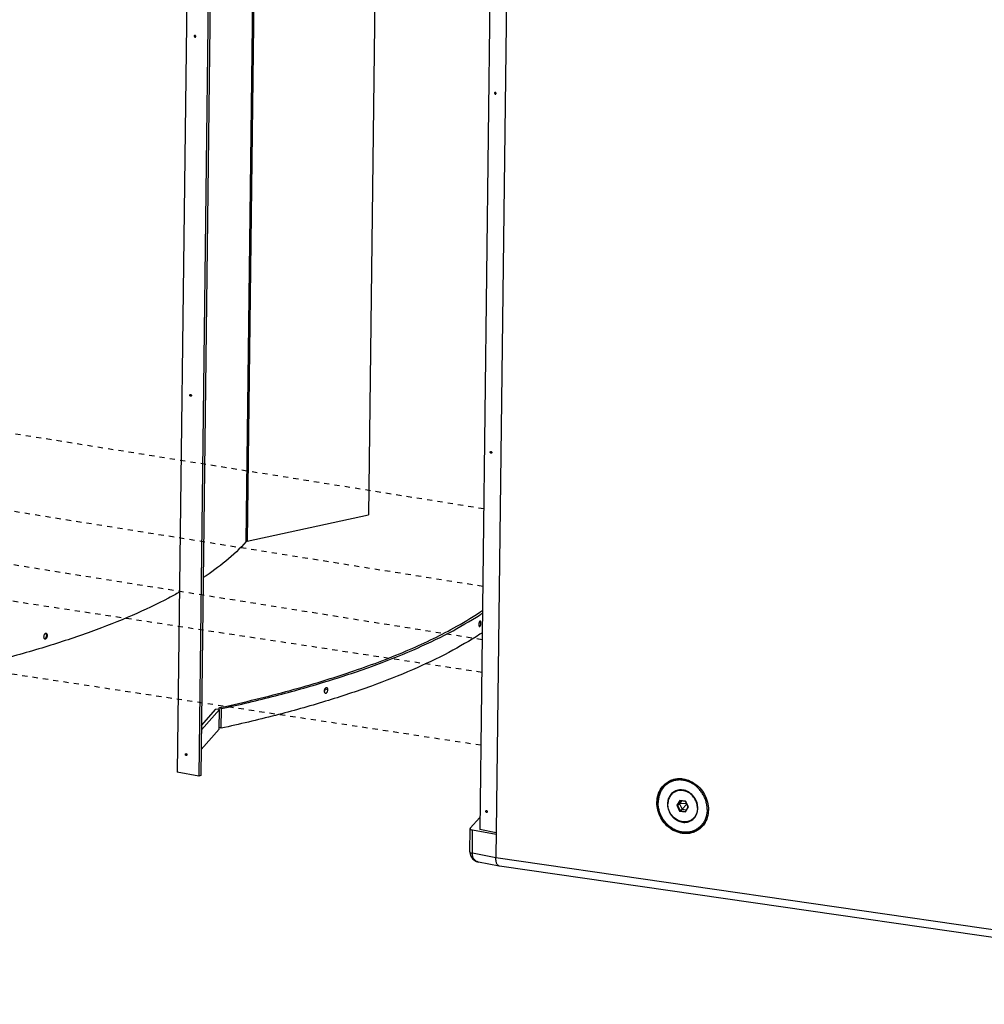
# Model space of a CAD drawing. Header units: inches. Extents: x -1 to 205, y 81 to 217.
# Tile 45 of 108: x 40 to 61, y 150 to 170. Entities that reach past the tile are written whole.
import ezdxf

# ---------------------------------------------------------------- set-up
doc = ezdxf.new("R2010")
doc.units = ezdxf.units.IN
doc.header["$LTSCALE"] = 1.1
doc.header["$MEASUREMENT"] = 0
doc.linetypes.add('DASHED', pattern=[0.2, 0.1, -0.1])
doc.layers.get('0').update_dxf_attribs({"linetype": 'CONTINUOUS'})
for name, color, linetype in [('02___PRT_ALL_AXES', 7, 'CONTINUOUS'), ('6_ALL_SURFS', 7, 'CONTINUOUS'), ('7_ALL_FEATURES', 7, 'CONTINUOUS')]:
    doc.layers.add(name, color=color, linetype=linetype)

msp = doc.modelspace()

# ---------------------------------------------------------------- linework, layer by layer
at = {"color": 7, "linetype": 'Continuous'}
for p, q in [((50.329, 184.369), (49.948, 153.256)), ((47.755, 172.621), (47.599, 159.904)), ((45.016, 159.337), (45.17, 171.876)), ((45.19, 171.881), (45.037, 159.346)), ((45.037, 159.346), (47.599, 159.904)), ((40.806, 157.354), (40.821, 157.35)), ((53.963, 154.286), (53.977, 154.296)), ((54.003, 154.303), (54.011, 154.306)), ((53.923, 154.265), (53.932, 154.271)), ((53.687, 153.828), (53.687, 153.834)), ((54.17, 153.872), (54.107, 153.767)), ((54.107, 153.767), (54.118, 153.768)), ((54.107, 153.767), (54.167, 153.645)), ((54.177, 153.865), (54.118, 153.768)), ((54.118, 153.768), (54.165, 153.796)), ((54.118, 153.768), (54.175, 153.654)), ((54.205, 153.861), (54.165, 153.796)), ((54.165, 153.796), (54.222, 153.682)), ((54.207, 153.861), (54.167, 153.796)), ((54.3, 153.806), (54.167, 153.796)), ((54.167, 153.796), (54.223, 153.684)), ((54.17, 153.872), (54.177, 153.865)), ((54.293, 153.854), (54.17, 153.872)), ((54.175, 153.654), (54.222, 153.682)), ((54.293, 153.849), (54.177, 153.865)), ((54.222, 153.682), (54.309, 153.669)), ((54.31, 153.786), (54.223, 153.684)), ((54.223, 153.684), (54.31, 153.671)), ((54.301, 153.831), (54.276, 153.851)), ((54.29, 153.637), (54.349, 153.735)), ((54.291, 153.627), (54.354, 153.732)), ((54.354, 153.732), (54.293, 153.854)), ((54.293, 153.854), (54.293, 153.849)), ((54.349, 153.735), (54.293, 153.849)), ((54.307, 153.819), (54.3, 153.806)), ((54.3, 153.806), (54.31, 153.786)), ((54.31, 153.786), (54.325, 153.784)), ((54.331, 153.77), (54.334, 153.71)), ((54.354, 153.732), (54.349, 153.735)), ((54.167, 153.645), (54.175, 153.654)), ((54.167, 153.645), (54.291, 153.627)), ((54.175, 153.654), (54.29, 153.637)), ((54.291, 153.627), (54.29, 153.637)), ((50.293, 153.189), (49.948, 153.256)), ((54.609, 153.286), (54.6, 153.279)), ((54.541, 153.246), (54.534, 153.243)), ((54.547, 153.239), (54.538, 153.234))]:
    msp.add_line(p, q, dxfattribs=at)
at = {"color": 4, "linetype": 'DASHED'}
for p, q in [((50.031, 160.028), (26.266, 163.825)), ((50.011, 158.389), (24.44, 162.475)), ((49.997, 157.263), (22.515, 161.654)), ((49.989, 156.573), (20.571, 161.037)), ((49.97, 155.035), (18.982, 159.737))]:
    msp.add_line(p, q, dxfattribs=at)
at = {"color": 7, "linetype": 'Continuous'}
for points, start_tangent, end_tangent in [([(50.269, 168.823), (50.264, 168.819), (50.26, 168.809)], (-0.914687, -0.404163), (-0.012225, -0.999925)), ([(50.26, 168.809), (50.263, 168.797), (50.271, 168.788), (50.282, 168.786), (50.284, 168.787)], (-0.012225, -0.999925), (0.914687, 0.404163)), ([(50.293, 168.802), (50.29, 168.814), (50.282, 168.822), (50.272, 168.824), (50.269, 168.823)], (0.012225, 0.999925), (-0.914687, -0.404163)), ([(50.284, 168.787), (50.29, 168.791), (50.293, 168.802)], (0.914687, 0.404163), (0.012225, 0.999925)), ([(50.167, 161.224), (50.171, 161.235), (50.176, 161.239)], (0.012225, 0.999925), (0.914687, 0.404163)), ([(50.192, 161.203), (50.189, 161.202), (50.179, 161.204), (50.171, 161.212), (50.167, 161.224)], (-0.914687, -0.404163), (0.012225, 0.999925)), ([(50.176, 161.239), (50.179, 161.24), (50.189, 161.238), (50.197, 161.23), (50.201, 161.218)], (0.914687, 0.404163), (-0.012225, -0.999925)), ([(50.201, 161.218), (50.197, 161.207), (50.192, 161.203)], (-0.012225, -0.999925), (-0.914687, -0.404163)), ([(45.016, 159.337), (44.587, 158.926), (44.112, 158.575)], (-0.66409, -0.747653), (-0.832111, -0.554608)), ([(45.016, 159.337), (45.021, 159.341), (45.028, 159.344), (45.037, 159.346)], (0.66409, 0.747653), (0.977106, 0.212754)), ([(43.611, 158.269), (43.381, 158.144), (42.613, 157.778), (41.74, 157.432), (40.77, 157.109), (39.708, 156.81), (38.562, 156.538)], (-0.872085, -0.489354), (-0.977104, -0.212762)), ([(40.748, 157.357), (40.744, 157.342), (40.742, 157.326)], (-0.369132, -0.929377), (-0.012225, -0.999925)), ([(40.742, 157.326), (40.747, 157.298), (40.762, 157.283)], (-0.012225, -0.999925), (0.897717, -0.440574)), ([(40.78, 157.394), (40.773, 157.39), (40.763, 157.382), (40.755, 157.371), (40.748, 157.357)], (-0.934813, -0.355141), (-0.369132, -0.929377)), ([(40.76, 157.284), (40.766, 157.285), (40.776, 157.29), (40.785, 157.298), (40.793, 157.309), (40.8, 157.323)], (0.997922, 0.064429), (0.366616, 0.930372)), ([(40.762, 157.283), (40.766, 157.281)], (0.897717, -0.440574), (0.965968, -0.258663)), ([(40.766, 157.281), (40.771, 157.28), (40.78, 157.281), (40.79, 157.286), (40.8, 157.294), (40.808, 157.306), (40.815, 157.319)], (0.965968, -0.258663), (0.367102, 0.930181)), ([(40.789, 157.396), (40.783, 157.395), (40.78, 157.394)], (-0.997898, -0.064806), (-0.934813, -0.355141)), ([(40.797, 157.395), (40.792, 157.396), (40.789, 157.396)], (-0.966253, 0.257594), (-0.997898, -0.064806)), ([(40.801, 157.394), (40.797, 157.395)], (-0.897434, 0.441148), (-0.966253, 0.257594)), ([(40.8, 157.323), (40.805, 157.338), (40.806, 157.354)], (0.366616, 0.930372), (0.012225, 0.999925)), ([(40.816, 157.378), (40.815, 157.378), (40.801, 157.394)], (-0.437258, 0.899336), (-0.897434, 0.441148)), ([(40.806, 157.354), (40.801, 157.382)], (0.012225, 0.999925), (-0.44568, 0.895192)), ([(40.815, 157.319), (40.819, 157.334), (40.821, 157.35)], (0.367102, 0.930181), (0.012225, 0.999925)), ([(40.821, 157.35), (40.816, 157.378)], (0.012225, 0.999925), (-0.437258, 0.899336)), ([(53.932, 154.271), (54.003, 154.303)], (0.87088, 0.491496), (0.94144, 0.33718)), ([(54.011, 154.306), (54.16, 154.33), (54.315, 154.308), (54.462, 154.24), (54.592, 154.133), (54.691, 153.994), (54.754, 153.836), (54.774, 153.671)], (0.947737, 0.319053), (-0.012225, -0.999925)), ([(53.687, 153.834), (53.711, 153.987), (53.777, 154.127), (53.88, 154.236)], (0.022488, 0.999747), (0.79471, 0.60699)), ([(53.88, 154.236), (53.923, 154.265)], (0.79471, 0.60699), (0.858995, 0.511984)), ([(53.935, 154.263), (53.963, 154.286)], (0.743857, 0.668339), (0.793518, 0.608546)), ([(54.538, 153.234), (54.45, 153.193), (54.301, 153.169), (54.146, 153.191), (53.998, 153.259), (53.869, 153.366), (53.769, 153.505), (53.707, 153.663), (53.687, 153.828)], (-0.858995, -0.511984), (0.012225, 0.999925)), ([(54.774, 153.671), (54.75, 153.512), (54.684, 153.372), (54.609, 153.286)], (-0.012225, -0.999925), (-0.74403, -0.668146)), ([(50.075, 153.64), (50.078, 153.65), (50.083, 153.654)], (0.012225, 0.999925), (0.914687, 0.404163)), ([(50.099, 153.618), (50.096, 153.617), (50.086, 153.619), (50.078, 153.628), (50.075, 153.64)], (-0.914687, -0.404163), (0.012225, 0.999925)), ([(50.083, 153.654), (50.086, 153.655), (50.096, 153.653), (50.105, 153.645), (50.108, 153.633)], (0.914687, 0.404163), (-0.012225, -0.999925)), ([(50.108, 153.633), (50.104, 153.623), (50.099, 153.618)], (-0.012225, -0.999925), (-0.914687, -0.404163)), ([(54.57, 153.257), (54.541, 153.246)], (-0.916842, -0.399249), (-0.941604, -0.336721)), ([(54.581, 153.263), (54.547, 153.239)], (-0.79471, -0.60699), (-0.847408, -0.530942)), ([(54.591, 153.267), (54.57, 153.257)], (-0.896219, -0.443612), (-0.916842, -0.399249)), ([(54.6, 153.279), (54.581, 153.263)], (-0.76011, -0.649794), (-0.79471, -0.60699))]:
    msp.add_spline(points, degree=3, dxfattribs=dict(at, start_tangent=start_tangent, end_tangent=end_tangent))
at = {"layer": '02___PRT_ALL_AXES', "color": 7, "linetype": 'Continuous'}
for p, q in [((53.936, 154.262), (54.003, 154.302)), ((54.142, 154.088), (54.138, 154.086)), ((54.145, 154.088), (54.142, 154.088)), ((54.054, 154.045), (54.079, 154.06)), ((54.08, 154.059), (54.078, 154.058)), ((54.407, 153.454), (54.432, 153.469)), ((54.481, 153.507), (54.477, 153.503)), ((54.484, 153.51), (54.481, 153.507)), ((54.489, 153.514), (54.484, 153.51)), ((54.541, 153.247), (54.598, 153.281))]:
    msp.add_line(p, q, dxfattribs=at)
for points, start_tangent, end_tangent in [([(54.138, 154.086), (54.111, 154.077)], (-0.957975, -0.286853), (-0.92105, -0.389445)), ([(54.121, 154.081), (54.144, 154.088)], (0.933513, 0.358543), (0.960962, 0.276679)), ([(54.054, 154.045), (54.039, 154.036), (54.004, 154.007), (53.975, 153.973), (53.951, 153.933), (53.934, 153.89), (53.923, 153.843), (53.918, 153.795)], (-0.858942, -0.512073), (-0.012225, -0.999925)), ([(54.078, 154.058), (54.054, 154.045)], (-0.907523, -0.420002), (-0.858942, -0.512073)), ([(54.079, 154.06), (54.121, 154.081)], (0.858938, 0.512079), (0.933513, 0.358543)), ([(54.111, 154.077), (54.103, 154.073), (54.079, 154.06)], (-0.92105, -0.389445), (-0.858958, -0.512046)), ([(54.12, 154.073), (54.08, 154.059)], (-0.965638, -0.259892), (-0.910427, -0.413669)), ([(54.211, 154.082), (54.165, 154.081), (54.12, 154.073)], (-0.997852, 0.065502), (-0.965638, -0.259892)), ([(54.242, 154.079), (54.211, 154.082)], (-0.985948, 0.16705), (-0.997852, 0.065502)), ([(54.542, 153.704), (54.539, 153.754), (54.529, 153.804), (54.513, 153.852), (54.49, 153.898), (54.462, 153.941), (54.428, 153.979), (54.39, 154.013), (54.348, 154.04), (54.304, 154.061), (54.258, 154.075), (54.242, 154.079)], (0.012225, 0.999925), (-0.985948, 0.16705)), ([(54.407, 153.454), (54.383, 153.441), (54.34, 153.426), (54.296, 153.418), (54.25, 153.417), (54.203, 153.424), (54.157, 153.438), (54.113, 153.459), (54.071, 153.486), (54.033, 153.52), (53.999, 153.558), (53.97, 153.601), (53.948, 153.647), (53.931, 153.695), (53.921, 153.745), (53.918, 153.795)], (-0.858942, -0.512073), (0.012225, 0.999925)), ([(54.542, 153.704), (54.538, 153.656), (54.527, 153.609), (54.51, 153.565), (54.486, 153.526), (54.456, 153.492), (54.431, 153.47)], (-0.012225, -0.999925), (-0.796732, -0.604333)), ([(54.431, 153.47), (54.422, 153.463), (54.407, 153.454)], (-0.796732, -0.604333), (-0.858942, -0.512073)), ([(54.485, 153.51), (54.466, 153.493), (54.432, 153.469)], (-0.708527, -0.705684), (-0.858938, -0.512079)), ([(54.455, 153.484), (54.447, 153.478), (54.432, 153.469)], (-0.800152, -0.599798), (-0.858958, -0.512046)), ([(54.477, 153.503), (54.455, 153.484)], (-0.727849, -0.685738), (-0.800152, -0.599798))]:
    msp.add_spline(points, degree=3, dxfattribs=dict(at, start_tangent=start_tangent, end_tangent=end_tangent))
at = {"layer": '6_ALL_SURFS', "color": 7, "linetype": 'Continuous'}
for p, q in [((44.44, 185.551), (44.059, 154.398)), ((46.684, 156.236), (46.681, 156.232)), ((44.071, 155.359), (44.455, 155.792)), ((44.45, 155.377), (44.455, 155.792)), ((44.491, 155.395), (44.496, 155.81)), ((44.065, 154.944), (44.45, 155.377))]:
    msp.add_line(p, q, dxfattribs=at)
for points, start_tangent, end_tangent in [([(44.496, 155.81), (45.639, 156.081), (46.697, 156.379), (47.665, 156.701), (48.534, 157.046), (49.3, 157.41), (49.957, 157.793), (50.006, 157.824)], (0.977104, 0.212762), (0.834383, 0.551186)), ([(49.958, 157.659), (49.957, 157.659), (49.951, 157.657), (49.945, 157.651), (49.939, 157.642), (49.934, 157.63), (49.93, 157.616)], (-0.987895, 0.155125), (-0.217488, -0.976063)), ([(49.973, 157.616), (49.973, 157.63), (49.971, 157.642), (49.967, 157.651), (49.962, 157.657), (49.958, 157.659)], (0.012225, 0.999925), (-0.987895, 0.155125)), ([(49.927, 157.585), (49.927, 157.571), (49.929, 157.559), (49.933, 157.55), (49.938, 157.544), (49.942, 157.542)], (-0.012225, -0.999925), (0.987906, -0.155054)), ([(49.93, 157.616), (49.927, 157.585)], (-0.217488, -0.976063), (-0.012225, -0.999925)), ([(49.942, 157.542), (49.943, 157.542), (49.949, 157.544), (49.955, 157.55), (49.961, 157.559), (49.966, 157.571), (49.97, 157.585)], (0.987906, -0.155054), (0.214964, 0.976622)), ([(49.97, 157.585), (49.973, 157.616)], (0.214964, 0.976622), (0.012225, 0.999925)), ([(50.001, 157.409), (49.952, 157.378), (49.295, 156.995), (48.529, 156.631), (47.66, 156.286), (46.692, 155.964), (45.634, 155.666), (44.491, 155.395)], (-0.834383, -0.551186), (-0.977104, -0.212762)), ([(46.67, 156.21), (46.664, 156.181)], (-0.349238, -0.937034), (-0.012225, -0.999925)), ([(46.664, 156.181), (46.665, 156.169)], (-0.012225, -0.999925), (0.137929, -0.990442)), ([(46.665, 156.169), (46.669, 156.154), (46.675, 156.144), (46.683, 156.138)], (0.137929, -0.990442), (0.883235, -0.46893)), ([(46.681, 156.232), (46.676, 156.224), (46.67, 156.21)], (-0.605752, -0.795654), (-0.349238, -0.937034)), ([(46.719, 156.25), (46.714, 156.251), (46.704, 156.249), (46.694, 156.244), (46.684, 156.236)], (-0.966064, 0.258303), (-0.660693, -0.750656)), ([(46.743, 156.205), (46.738, 156.232), (46.732, 156.241), (46.724, 156.248), (46.719, 156.25)], (0.012225, 0.999925), (-0.966064, 0.258303)), ([(46.723, 156.15), (46.731, 156.162), (46.737, 156.175)], (0.6591, 0.752055), (0.34728, 0.937761)), ([(46.737, 156.175), (46.743, 156.205)], (0.34728, 0.937761), (0.012225, 0.999925)), ([(46.683, 156.138), (46.688, 156.136)], (0.883235, -0.46893), (0.965784, -0.259348)), ([(46.688, 156.136), (46.693, 156.135), (46.703, 156.136), (46.713, 156.141), (46.723, 156.15)], (0.965784, -0.259348), (0.6591, 0.752055))]:
    msp.add_spline(points, degree=3, dxfattribs=dict(at, start_tangent=start_tangent, end_tangent=end_tangent))
at = {"layer": '7_ALL_FEATURES', "color": 7, "linetype": 'Continuous'}
for p, q in [((43.942, 185.621), (43.561, 154.468)), ((44.397, 185.532), (44.016, 154.38)), ((50.679, 184.792), (50.287, 152.658)), ((49.973, 157.616), (49.931, 157.621)), ((46.743, 156.205), (46.684, 156.22)), ((44.072, 155.453), (44.379, 155.798)), ((44.455, 155.792), (44.379, 155.798)), ((44.446, 155.828), (44.489, 155.837)), ((44.446, 155.792), (44.446, 155.828)), ((44.496, 155.81), (44.446, 155.828)), ((44.491, 155.395), (44.451, 155.409)), ((44.016, 154.38), (43.561, 154.468)), ((44.059, 154.398), (44.016, 154.38)), ((53.936, 154.239), (53.932, 154.236)), ((54.144, 154.088), (54.13, 154.086)), ((54.052, 154.048), (54.043, 154.039)), ((49.746, 153.282), (49.952, 153.513)), ((49.737, 152.783), (49.743, 153.274)), ((49.746, 153.282), (49.743, 153.274)), ((54.395, 153.447), (54.408, 153.45)), ((54.529, 153.263), (54.525, 153.26)), ((49.791, 152.754), (49.797, 153.245)), ((50.293, 153.149), (49.797, 153.245)), ((54.541, 153.247), (54.534, 153.243)), ((50.287, 152.658), (49.791, 152.754)), ((70.415, 149.738), (50.287, 152.658)), ((50.36, 152.483), (49.921, 152.569)), ((49.921, 152.569), (49.921, 152.569)), ((50.363, 152.483), (50.36, 152.483)), ((70.482, 149.564), (50.363, 152.483))]:
    msp.add_line(p, q, dxfattribs=at)
msp.add_lwpolyline([(49.737, 152.783), (49.737, 152.771), (49.756, 152.693), (49.804, 152.627), (49.877, 152.582), (49.921, 152.569)], dxfattribs=at)
for points, start_tangent, end_tangent in [([(43.929, 170.026), (43.924, 170.022), (43.92, 170.012)], (-0.914687, -0.404163), (-0.012225, -0.999925)), ([(43.92, 170.012), (43.923, 170), (43.924, 169.998)], (-0.012225, -0.999925), (0.546143, -0.837692)), ([(43.924, 169.998), (43.927, 169.995)], (0.546143, -0.837692), (0.700652, -0.713503)), ([(43.927, 169.995), (43.931, 169.991), (43.941, 169.989), (43.944, 169.99)], (0.700652, -0.713503), (0.914687, 0.404163)), ([(43.953, 170.005), (43.95, 170.017), (43.942, 170.025), (43.932, 170.027), (43.929, 170.026)], (0.012225, 0.999925), (-0.914687, -0.404163)), ([(43.944, 169.99), (43.95, 169.995), (43.953, 170.005)], (0.914687, 0.404163), (0.012225, 0.999925)), ([(43.827, 162.427), (43.831, 162.438), (43.836, 162.442)], (0.012225, 0.999925), (0.914687, 0.404163)), ([(43.831, 162.414), (43.831, 162.415), (43.827, 162.427)], (-0.546143, 0.837692), (0.012225, 0.999925)), ([(43.834, 162.41), (43.831, 162.414)], (-0.700652, 0.713503), (-0.546143, 0.837692)), ([(43.852, 162.406), (43.849, 162.405), (43.839, 162.407), (43.834, 162.41)], (-0.914687, -0.404163), (-0.700652, 0.713503)), ([(43.836, 162.442), (43.839, 162.443), (43.849, 162.441), (43.857, 162.433)], (0.914687, 0.404163), (0.490623, -0.871372)), ([(43.857, 162.41), (43.852, 162.406)], (-0.61444, -0.788964), (-0.914687, -0.404163)), ([(43.857, 162.433), (43.861, 162.421)], (0.490624, -0.871372), (-0.012225, -0.999925)), ([(43.861, 162.421), (43.857, 162.41)], (-0.012225, -0.999925), (-0.61444, -0.788964)), ([(44.489, 155.837), (45.946, 156.194), (47.291, 156.606), (48.468, 157.058), (49.461, 157.547), (50.013, 157.888)], (0.976826, 0.214036), (0.825847, 0.563894)), ([(46.667, 156.169), (46.672, 156.177), (46.678, 156.189)], (0.606174, 0.795332), (0.3702, 0.928952)), ([(46.678, 156.189), (46.679, 156.191), (46.684, 156.22)], (0.3702, 0.928952), (0.012225, 0.999925)), ([(46.684, 156.22), (46.684, 156.232)], (0.012225, 0.999925), (-0.134003, 0.990981)), ([(43.735, 154.843), (43.738, 154.853), (43.743, 154.858)], (0.012225, 0.999925), (0.914687, 0.404163)), ([(43.739, 154.829), (43.738, 154.831), (43.735, 154.843)], (-0.546143, 0.837692), (0.012225, 0.999925)), ([(43.741, 154.826), (43.739, 154.829)], (-0.700652, 0.713503), (-0.546143, 0.837692)), ([(43.759, 154.821), (43.756, 154.821), (43.746, 154.822), (43.741, 154.826)], (-0.914687, -0.404163), (-0.700652, 0.713503)), ([(43.743, 154.858), (43.746, 154.858), (43.756, 154.856), (43.765, 154.848)], (0.914687, 0.404163), (0.490623, -0.871372)), ([(43.764, 154.826), (43.759, 154.821)], (-0.61444, -0.788964), (-0.914687, -0.404163)), ([(43.768, 154.836), (43.764, 154.826)], (-0.012225, -0.999925), (-0.61444, -0.788964)), ([(43.765, 154.848), (43.768, 154.836)], (0.490624, -0.871372), (-0.012225, -0.999925)), ([(54.214, 154.324), (54.162, 154.326), (54.08, 154.317), (54.002, 154.294), (53.936, 154.262)], (-0.996572, 0.082726), (-0.858969, -0.512028)), ([(54.747, 153.675), (54.742, 153.761), (54.724, 153.847), (54.694, 153.931), (54.652, 154.01), (54.6, 154.083), (54.539, 154.148), (54.471, 154.203), (54.396, 154.247), (54.318, 154.278), (54.237, 154.297), (54.156, 154.302), (54.077, 154.293), (54.002, 154.271), (53.936, 154.239)], (0.012225, 0.999925), (-0.856148, -0.51673)), ([(53.936, 154.262), (53.93, 154.258), (53.866, 154.21), (53.81, 154.15), (53.766, 154.081), (53.732, 154.003), (53.712, 153.92), (53.704, 153.832)], (-0.858969, -0.512028), (-0.012225, -0.999925)), ([(53.932, 154.236), (53.87, 154.189), (53.816, 154.132), (53.773, 154.065), (53.741, 153.99), (53.721, 153.909), (53.714, 153.824)], (-0.850509, -0.52596), (-0.012225, -0.999925)), ([(54.13, 154.086), (54.081, 154.07), (54.049, 154.054)], (-0.977151, -0.212545), (-0.858944, -0.512069)), ([(54.182, 154.092), (54.144, 154.088)], (-0.999504, -0.031506), (-0.986784, -0.162041)), ([(54.234, 154.089), (54.182, 154.092)], (-0.989641, 0.143567), (-0.999504, -0.031506)), ([(54.262, 154.084), (54.234, 154.089)], (-0.972893, 0.231255), (-0.989641, 0.143567)), ([(54.049, 154.054), (54.037, 154.046), (53.997, 154.014), (53.964, 153.974), (53.938, 153.928), (53.92, 153.878), (53.911, 153.824), (53.91, 153.768), (53.918, 153.711), (53.935, 153.656), (53.96, 153.603), (53.992, 153.554), (54.03, 153.51), (54.074, 153.473), (54.122, 153.443), (54.173, 153.422), (54.226, 153.41)], (-0.858944, -0.512069), (0.989641, -0.143567)), ([(54.075, 154.067), (54.052, 154.048)], (-0.797324, -0.603551), (-0.72558, -0.688138)), ([(54.486, 153.51), (54.497, 153.525), (54.522, 153.57), (54.54, 153.621), (54.55, 153.675), (54.55, 153.731), (54.542, 153.788), (54.526, 153.843), (54.501, 153.896), (54.469, 153.945), (54.431, 153.989), (54.387, 154.026), (54.338, 154.056), (54.287, 154.077), (54.262, 154.084)], (0.620888, 0.783899), (-0.972893, 0.231255)), ([(54.534, 153.243), (54.475, 153.215), (54.397, 153.192), (54.315, 153.183), (54.232, 153.188), (54.148, 153.208), (54.067, 153.24), (53.99, 153.285), (53.919, 153.342), (53.856, 153.409), (53.802, 153.484), (53.759, 153.567), (53.728, 153.653), (53.71, 153.742), (53.704, 153.832)], (-0.868856, -0.495064), (0.012225, 0.999925)), ([(54.525, 153.26), (54.459, 153.228), (54.384, 153.206), (54.305, 153.197), (54.224, 153.202), (54.143, 153.221), (54.064, 153.252), (53.99, 153.296), (53.921, 153.351), (53.86, 153.416), (53.808, 153.489), (53.767, 153.568), (53.737, 153.652), (53.719, 153.738), (53.714, 153.824)], (-0.856148, -0.51673), (0.012225, 0.999925)), ([(54.747, 153.675), (54.74, 153.59), (54.72, 153.509), (54.688, 153.434), (54.644, 153.367), (54.591, 153.31), (54.529, 153.263)], (-0.012225, -0.999925), (-0.850509, -0.52596)), ([(54.408, 153.45), (54.434, 153.46)], (0.950403, 0.31102), (0.913475, 0.406894)), ([(54.412, 153.445), (54.424, 153.453), (54.463, 153.485), (54.486, 153.51)], (0.858944, 0.512069), (0.620888, 0.783899)), ([(49.743, 153.274), (49.743, 153.272), (49.751, 153.261), (49.77, 153.252), (49.797, 153.245)], (-0.063603, -0.997975), (0.981705, -0.190408)), ([(54.226, 153.41), (54.279, 153.407), (54.331, 153.413), (54.379, 153.429), (54.412, 153.445)], (0.989641, -0.143567), (0.858944, 0.512069)), ([(54.707, 153.42), (54.667, 153.359), (54.612, 153.299), (54.547, 153.251), (54.541, 153.247)], (-0.486656, -0.873594), (-0.858969, -0.512028)), ([(49.738, 152.783), (49.739, 152.778), (49.757, 152.765), (49.791, 152.754)], (-0.019689, -0.999806), (0.981705, -0.190408)), ([(49.921, 152.569), (49.868, 152.59), (49.825, 152.632), (49.799, 152.689), (49.791, 152.754)], (-0.981515, 0.191386), (0.011933, 0.999929)), ([(50.36, 152.484), (50.355, 152.485), (50.318, 152.515), (50.294, 152.576), (50.287, 152.658)], (-0.986105, 0.166121), (0.012225, 0.999925))]:
    msp.add_spline(points, degree=3, dxfattribs=dict(at, start_tangent=start_tangent, end_tangent=end_tangent))

doc.saveas('drawing.dxf')
